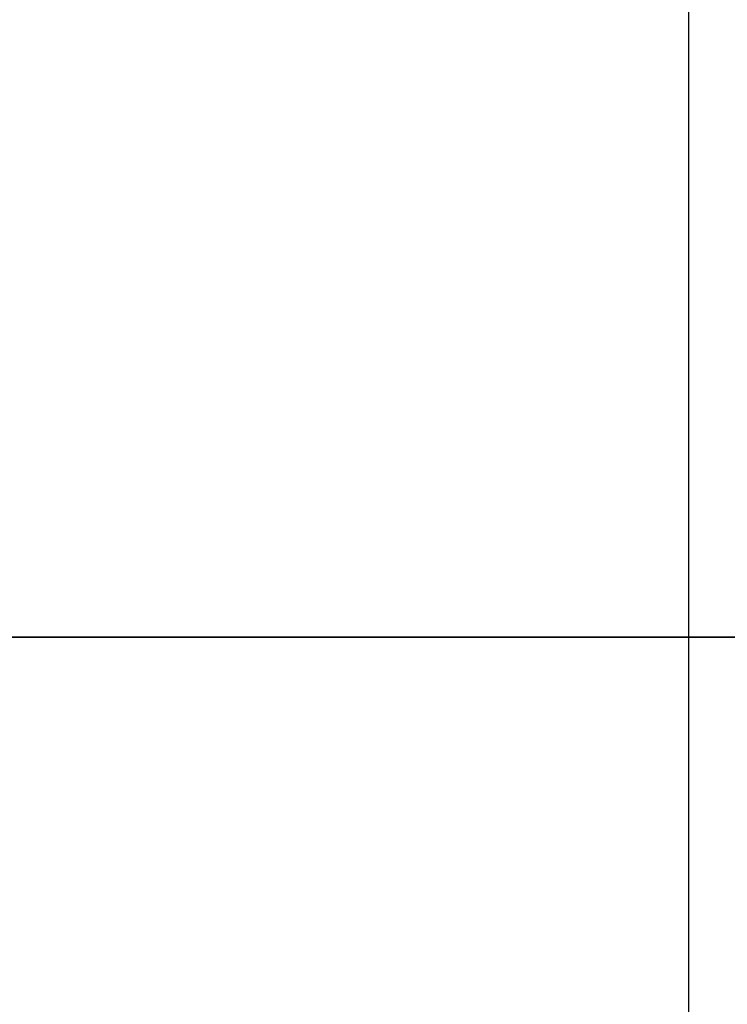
# Model space of a CAD drawing. Header units: millimetres. Extents: x -382 to 385, y -44 to 2191.
# Tile 31 of 256: x -225.45 to -219.9, y -2.88 to 4.84. Entities that reach past the tile are written whole.
import ezdxf

# ---------------------------------------------------------------- set-up
doc = ezdxf.new("R2010")
doc.units = ezdxf.units.MM
for name, color, linetype, true_color in [('ORTHO$6', 7, 'CONTINUOUS', 0xffffff), ('ORTHO$7', 7, 'CONTINUOUS', 0xffffff), ('ORTHO$8', 7, 'CONTINUOUS', 0xffffff)]:
    doc.layers.add(name, color=color, linetype=linetype, true_color=true_color)

msp = doc.modelspace()

# ---------------------------------------------------------------- linework, layer by layer
at = {"layer": 'ORTHO$6', "color": 7, "linetype": 'Continuous'}
for p, q in [((-183.5002, 0, 1509.9998), (-373.5002, 0, 1509.9998)), ((-183.5002, 0, 1525.9998), (-373.5002, 0, 1525.9998)), ((-359.0002, 0, 1330.5243), (360.9998, 0, 1330.5243)), ((360.9978, 0, 1330.0243), (-358.9982, 0, 1330.0243)), ((360.8998, 0, 1369.5243), (-358.9002, 0, 1369.5243)), ((-357.5002, 0, 228.0243), (359.4998, 0, 228.0243)), ((-354.5, 0), (356.5, 0)), ((-354, 0, 15.5), (356, 0, 15.5)), ((356, 0, 226.5), (-354, 0, 226.5)), ((-314.0002, 0, 1219.0243), (-211.0002, 0, 1219.0243)), ((-314.0002, 0, 1300.0243), (-211.0002, 0, 1300.0243)), ((-305.7841, 0, 1258.2243), (-219.2163, 0, 1258.2243)), ((-305.7841, 0, 1177.2243), (-219.2163, 0, 1177.2243)), ((-252.8002, 0, 1274.7243), (-217.2027, 0, 1274.7243)), ((-219.4284, 0, 1273.2243), (-252.8002, 0, 1273.2243)), ((-219.4284, 0, 1192.2243), (-252.8002, 0, 1192.2243)), ((-252.8002, 0, 1193.7243), (-217.2027, 0, 1193.7243)), ((-247.2176, 0, 1281.2243), (-216.0002, 0, 1281.2243)), ((-247.2176, 0, 1279.7243), (-217.2027, 0, 1279.7243)), ((-247.2176, 0, 1198.7243), (-217.2027, 0, 1198.7243)), ((-247.2176, 0, 1200.2243), (-216.0002, 0, 1200.2243)), ((-235.5357, 0, 1247.6888), (-225.0002, 0, 1258.2243)), ((-235.5357, 0, 1166.6888), (-225.0002, 0, 1177.2243)), ((-234.0502, 0, 1476.4498), (-177.1339, 0, 1476.4498)), ((-177.1339, 0, 1449.5498), (-234.0497, 0, 1449.5498)), ((-234.0485, 0, 1509.5244), (-183.4936, 0, 1509.5244)), ((-217.0002, 0, 1283.2243), (-227.0002, 0, 1283.2243)), ((-217.0002, 0, 1202.2243), (-227.0002, 0, 1202.2243)), ((-226.0875, 0, 1190.9647), (-225.1368, 0, 1183.8021)), ((-225.1772, 0, 1289.2243), (-225.6822, 0, 1289.2243)), ((-225.6822, 0, 1292.2243), (-225.1772, 0, 1292.2243)), ((-225.1772, 0, 1208.2243), (-225.6822, 0, 1208.2243)), ((-225.6822, 0, 1211.2243), (-225.1772, 0, 1211.2243)), ((-224.9905, 0, 1187.2245), (-225.5597, 0, 1187.0137)), ((-225.4502, 0, 1289.0449), (-225.4502, 0, 1289.2243)), ((-225.1556, 0, 1286.214), (-225.4502, 0, 1286.7243)), ((-225.4502, 0, 1287.7243), (-225.4502, 0, 1289.0449)), ((-225.4502, 0, 1268.4243), (-225.4502, 0, 1269.5243)), ((-225.4502, 0, 1187.4243), (-225.4502, 0, 1188.5243)), ((-225.4502, 0, 1286.7243), (-225.4502, 0, 1287.5449)), ((-225.4502, 0, 1206.7243), (-225.4502, 0, 1208.0449)), ((-225.4502, 0, 1208.0449), (-225.4502, 0, 1208.2243)), ((-225.1556, 0, 1205.214), (-225.4502, 0, 1205.7243)), ((-225.4502, 0, 1205.7243), (-225.4502, 0, 1206.5449)), ((-222.0002, 0, 1286.7243), (-225.4502, 0, 1286.7243)), ((-225.4502, 0, 1287.7243), (-225.4502, 0, 1287.5449)), ((-225.4502, 0, 1286.2243), (-225.4502, 0, 1286.0449)), ((-225.4502, 0, 1284.7243), (-225.4502, 0, 1284.5449)), ((-225.4502, 0, 1284.7243), (-224.9467, 0, 1284.7287)), ((-222.0002, 0, 1205.7243), (-225.4502, 0, 1205.7243)), ((-225.4502, 0, 1206.7243), (-225.4502, 0, 1206.5449)), ((-225.4502, 0, 1205.2243), (-225.4502, 0, 1205.0449)), ((-225.4502, 0, 1203.7243), (-225.4502, 0, 1203.5449)), ((-225.4502, 0, 1203.7243), (-224.9467, 0, 1203.7287)), ((-224.7502, 0, 1271.5243), (-225.443, 0, 1272.7244)), ((-225.443, 0, 1272.7244), (-224.9467, 0, 1272.7287)), ((-224.7502, 0, 1190.5243), (-225.443, 0, 1191.7244)), ((-225.443, 0, 1191.7244), (-224.9467, 0, 1191.7287)), ((-222.0002, 0, 1268.2243), (-225.2502, 0, 1268.2243)), ((-225.2502, 0, 1269.7243), (-225.2381, 0, 1269.7243)), ((-222.0002, 0, 1187.2243), (-225.2502, 0, 1187.2243)), ((-225.2502, 0, 1188.7243), (-225.2381, 0, 1188.7243)), ((-218.7502, 0, 1269.7243), (-225.2381, 0, 1269.7243)), ((-218.7502, 0, 1188.7243), (-225.2381, 0, 1188.7243)), ((-207.0002, 0, 1177.0243), (-225.2007, 0, 1177.0243)), ((-207.0002, 0, 1258.0243), (-225.2007, 0, 1258.0243)), ((-225.1772, 0, 1292.2243), (-224.1858, 0, 1292.2243)), ((-224.1858, 0, 1289.2243), (-225.1772, 0, 1289.2243)), ((-224.1858, 0, 1208.2243), (-225.1772, 0, 1208.2243)), ((-225.1772, 0, 1211.2243), (-224.1858, 0, 1211.2243)), ((-224.842, 0, 1181.5806), (-224.4749, 0, 1178.8149)), ((-224.7502, 0, 1269.7243), (-224.7502, 0, 1271.5243)), ((-224.7502, 0, 1271.5243), (-219.2502, 0, 1271.5243)), ((-224.7502, 0, 1188.7243), (-224.7502, 0, 1190.5243)), ((-224.7502, 0, 1190.5243), (-219.2502, 0, 1190.5243)), ((-223.2362, 0, 1289.2243), (-224.1858, 0, 1289.2243)), ((-224.1858, 0, 1292.2243), (-223.2362, 0, 1292.2243)), ((-223.2362, 0, 1208.2243), (-224.1858, 0, 1208.2243)), ((-224.1858, 0, 1211.2243), (-223.2362, 0, 1211.2243)), ((-223.8045, 0, 1177.149), (-223.8045, 0, 1177.2243)), ((-223.5392, 0, 1260.6497), (-223.6965, 0, 1260.4924)), ((-223.5392, 0, 1179.6497), (-223.6965, 0, 1179.4924)), ((-223.3546, 0, 1177.2243), (-223.3546, 0, 1177.0243)), ((-222.884, 0, 1182.0572), (-223.3226, 0, 1182.0572)), ((-222.3572, 0, 1289.2243), (-223.2362, 0, 1289.2243)), ((-223.2362, 0, 1292.2243), (-222.3572, 0, 1292.2243)), ((-222.3572, 0, 1208.2243), (-223.2362, 0, 1208.2243)), ((-223.2362, 0, 1211.2243), (-222.3572, 0, 1211.2243)), ((-223.147, 0, 1260.3452), (-223.2046, 0, 1260.5601)), ((-223.147, 0, 1179.3452), (-223.2046, 0, 1179.5601)), ((-222.8002, 0, 1265.7243), (-222.7445, 0, 1264.8998)), ((-222.8002, 0, 1184.7243), (-222.7445, 0, 1183.8998)), ((-222.6346, 0, 1260.4596), (-222.7622, 0, 1260.2773)), ((-222.6346, 0, 1179.4596), (-222.7622, 0, 1179.2773)), ((-221.6431, 0, 1289.2243), (-222.3572, 0, 1289.2243)), ((-222.3572, 0, 1292.2243), (-221.6431, 0, 1292.2243)), ((-221.6431, 0, 1208.2243), (-222.3572, 0, 1208.2243)), ((-222.3572, 0, 1211.2243), (-221.6431, 0, 1211.2243)), ((-222.1955, 0, 1260.2278), (-222.2896, 0, 1260.4294)), ((-222.1955, 0, 1179.2278), (-222.2896, 0, 1179.4294)), ((-222.0002, 0, 1268.2243), (-218.7502, 0, 1268.2243)), ((-222.0002, 0, 1286.7243), (-218.5502, 0, 1286.7243)), ((-222.0002, 0, 1187.2243), (-218.7502, 0, 1187.2243)), ((-222.0002, 0, 1205.7243), (-218.5502, 0, 1205.7243)), ((-221.7108, 0, 1260.4294), (-221.8048, 0, 1260.2278)), ((-221.7108, 0, 1179.4294), (-221.8048, 0, 1179.2278)), ((-221.6431, 0, 1292.2243), (-220.7642, 0, 1292.2243)), ((-220.7642, 0, 1289.2243), (-221.6431, 0, 1289.2243)), ((-220.7642, 0, 1208.2243), (-221.6431, 0, 1208.2243)), ((-221.6431, 0, 1211.2243), (-220.7642, 0, 1211.2243)), ((-221.2381, 0, 1260.2773), (-221.3657, 0, 1260.4596)), ((-221.2381, 0, 1179.2773), (-221.3657, 0, 1179.4596)), ((-221.2558, 0, 1264.8998), (-221.2002, 0, 1265.7243)), ((-221.2558, 0, 1183.8998), (-221.2002, 0, 1184.7243)), ((-220.7957, 0, 1260.5601), (-220.8533, 0, 1260.3452)), ((-220.7957, 0, 1179.5601), (-220.8533, 0, 1179.3452)), ((-220.7642, 0, 1292.2243), (-219.8146, 0, 1292.2243)), ((-219.8146, 0, 1289.2243), (-220.7642, 0, 1289.2243)), ((-219.8146, 0, 1208.2243), (-220.7642, 0, 1208.2243)), ((-220.7642, 0, 1211.2243), (-219.8146, 0, 1211.2243)), ((-220.3038, 0, 1260.4924), (-220.4611, 0, 1260.6497)), ((-220.3038, 0, 1179.4924), (-220.4611, 0, 1179.6497))]:
    msp.add_line(p, q, dxfattribs=at)
at = {"layer": 'ORTHO$6', "color": 252, "linetype": 'Continuous'}
for p, q in [((360.9998, 0, 1333.0243), (-359.0002, 0, 1333.0243)), ((-358.9002, 0, 1367.0243), (360.8998, 0, 1367.0243)), ((359.4998, 0, 230.5243), (-357.5002, 0, 230.5243)), ((-357.5002, 0, 1327.5243), (359.4998, 0, 1327.5243)), ((356.5, 0, 4), (-354.5, 0, 4)), ((356, 0, 18), (-354, 0, 18)), ((-354, 0, 224), (356, 0, 224)), ((350.9998, 0, 226.5243), (-349.0002, 0, 226.5243)), ((-225.1722, 0, 1289.7243), (-226.1822, 0, 1289.7243)), ((-226.1822, 0, 1291.7243), (-225.1722, 0, 1291.7243)), ((-226.1822, 0, 1210.7243), (-225.1722, 0, 1210.7243)), ((-225.1722, 0, 1208.7243), (-226.1822, 0, 1208.7243)), ((-223.607, 0, 1163.0243), (-225.557, 0, 1163.0243)), ((-225.4502, 0, 1269.5243), (-225.4373, 0, 1269.5243)), ((-222.0002, 0, 1268.4243), (-225.4502, 0, 1268.4243)), ((-222.0002, 0, 1187.4243), (-225.4502, 0, 1187.4243)), ((-225.4502, 0, 1188.5243), (-225.4373, 0, 1188.5243)), ((-218.5502, 0, 1269.5243), (-225.4373, 0, 1269.5243)), ((-218.5502, 0, 1188.5243), (-225.4373, 0, 1188.5243)), ((-225.1722, 0, 1291.7243), (-224.4286, 0, 1291.7243)), ((-224.4286, 0, 1289.7243), (-225.1722, 0, 1289.7243)), ((-225.1722, 0, 1291.7243), (-225.1722, 0, 1289.7243)), ((-225.1722, 0, 1210.7243), (-224.4286, 0, 1210.7243)), ((-224.4286, 0, 1208.7243), (-225.1722, 0, 1208.7243)), ((-225.1722, 0, 1210.7243), (-225.1722, 0, 1208.7243)), ((-223.3735, 0, 1289.7243), (-224.4286, 0, 1289.7243)), ((-224.4286, 0, 1291.7243), (-223.3735, 0, 1291.7243)), ((-224.4286, 0, 1291.7243), (-224.4286, 0, 1289.7243)), ((-223.3735, 0, 1208.7243), (-224.4286, 0, 1208.7243)), ((-224.4286, 0, 1210.7243), (-223.3735, 0, 1210.7243)), ((-224.4286, 0, 1210.7243), (-224.4286, 0, 1208.7243)), ((-223.5075, 0, 1177.1749), (-223.5075, 0, 1177.0243)), ((-222.7143, 0, 1289.7243), (-223.3735, 0, 1289.7243)), ((-223.3735, 0, 1291.7243), (-222.7143, 0, 1291.7243)), ((-223.3735, 0, 1289.7243), (-223.3735, 0, 1291.7243)), ((-222.7143, 0, 1208.7243), (-223.3735, 0, 1208.7243)), ((-223.3735, 0, 1210.7243), (-222.7143, 0, 1210.7243)), ((-223.3735, 0, 1208.7243), (-223.3735, 0, 1210.7243)), ((-221.286, 0, 1289.7243), (-222.7143, 0, 1289.7243)), ((-222.7143, 0, 1291.7243), (-221.286, 0, 1291.7243)), ((-222.7143, 0, 1289.7243), (-222.7143, 0, 1291.7243)), ((-221.286, 0, 1208.7243), (-222.7143, 0, 1208.7243)), ((-222.7143, 0, 1210.7243), (-221.286, 0, 1210.7243)), ((-222.7143, 0, 1208.7243), (-222.7143, 0, 1210.7243)), ((-222.0002, 0, 1268.4243), (-218.5502, 0, 1268.4243)), ((-222.0002, 0, 1268.2243), (-222.0002, 0, 1268.4243)), ((-222.0002, 0, 1287.1699), (-222.0002, 0, 1286.7243)), ((-222.0002, 0, 1269.1699), (-222.0002, 0, 1268.4243)), ((-222.0002, 0, 1187.4243), (-218.5502, 0, 1187.4243)), ((-222.0002, 0, 1187.2243), (-222.0002, 0, 1187.4243)), ((-222.0002, 0, 1206.1699), (-222.0002, 0, 1205.7243)), ((-222.0002, 0, 1188.1699), (-222.0002, 0, 1187.4243)), ((-222.0002, 0, 1207.6699), (-222.0002, 0, 1206.3493)), ((-222.0002, 0, 1288.6699), (-222.0002, 0, 1287.3493)), ((-221.286, 0, 1291.7243), (-220.6268, 0, 1291.7243)), ((-220.6268, 0, 1289.7243), (-221.286, 0, 1289.7243)), ((-221.286, 0, 1291.7243), (-221.286, 0, 1289.7243)), ((-221.286, 0, 1210.7243), (-220.6268, 0, 1210.7243)), ((-220.6268, 0, 1208.7243), (-221.286, 0, 1208.7243)), ((-221.286, 0, 1210.7243), (-221.286, 0, 1208.7243)), ((-220.6268, 0, 1291.7243), (-220.6268, 0, 1289.7243)), ((-220.6268, 0, 1291.7243), (-219.5717, 0, 1291.7243)), ((-219.5717, 0, 1289.7243), (-220.6268, 0, 1289.7243)), ((-220.6268, 0, 1210.7243), (-219.5717, 0, 1210.7243)), ((-219.5717, 0, 1208.7243), (-220.6268, 0, 1208.7243)), ((-220.6268, 0, 1210.7243), (-220.6268, 0, 1208.7243))]:
    msp.add_line(p, q, dxfattribs=at)
at = {"layer": 'ORTHO$6', "color": 7, "linetype": 'Continuous', "extrusion": (0, -1, 0)}
for centre, radius, start, end in [((-227.607, 1163.0243), 5.6, 180, 0), ((-227.607, 1163.0243), 4, 180, 0), ((-227.5002, 1268.2243), 4, 46.56803, 85.21981), ((-227.5002, 1187.2243), 4, 46.56803, 85.21981), ((-222.0002, 1265.7243), 5.5, 212.57897, 360), ((-222.0002, 1184.7243), 5.5, 212.57897, 360), ((-225.5357, 1259.9743), 0.25, 270, 58.41366), ((-225.5357, 1178.9743), 0.25, 270, 58.41366), ((-223.3978, 1260.5083), 0.2, 15, 135), ((-223.3978, 1179.5083), 0.2, 15, 135), ((-230.1252, 1265.7243), 7.625, 353.76143, 19.13927), ((-230.1252, 1184.7243), 7.625, 353.76143, 19.13927), ((-222.6447, 1264.9066), 0.1, 183.86249, 353.76143), ((-222.6447, 1183.9066), 0.1, 183.86249, 353.76143), ((-222.4708, 1260.3448), 0.2, 25, 145), ((-222.4708, 1179.3448), 0.2, 25, 145), ((-221.5295, 1260.3448), 0.2, 35, 155), ((-221.5295, 1179.3448), 0.2, 35, 155), ((-213.8752, 1265.7243), 7.625, 160.86073, 186.23857), ((-213.8752, 1184.7243), 7.625, 160.86073, 186.23857), ((-221.3556, 1264.9066), 0.1, 186.23857, 356.13751), ((-221.3556, 1183.9066), 0.1, 186.23857, 356.13751), ((-220.6026, 1260.5083), 0.2, 45, 165), ((-220.6026, 1179.5083), 0.2, 45, 165)]:
    msp.add_arc(centre, radius, start, end, dxfattribs=at)
at = {"layer": 'ORTHO$6', "color": 7, "linetype": 'Continuous', "extrusion": (0, 1, 0)}
for centre, radius, start, end in [((227.607, 1163.0243), 5.6, 0, 180), ((227.607, 1163.0243), 4, 0, 180), ((226.4591, 1269.2158), 2.2623, 72.11785, 136.39718), ((226.4591, 1188.2158), 2.2623, 72.11785, 136.39718), ((222.0002, 1265.7243), 6.5, 301.58634, 320.9772), ((222.0002, 1184.7243), 6.5, 301.58634, 320.9772), ((225.2502, 1188.5243), 0.2, 0, 90.00067), ((225.2502, 1187.4243), 0.2, 269.99951, 0), ((225.2502, 1269.5243), 0.2, 0, 90.00067), ((225.2502, 1268.4243), 0.2, 269.99951, 0), ((230.1252, 1265.7243), 7.325, 160.04353, 180), ((230.1252, 1184.7243), 7.325, 160.04353, 180), ((220.1222, 1210.5969), 2.75, 13.18922, 90), ((213.8752, 1265.7243), 7.325, 0, 19.95647), ((213.8752, 1184.7243), 7.325, 0, 19.95647), ((220.1222, 1210.5969), 2.75, 90, 166.81218)]:
    msp.add_arc(centre, radius, start, end, dxfattribs=at)
for centre, major_axis, start_param, end_param in [((-222.884, 0, 1193.1572), (0, 0, 9.9), 3.164756, 3.650384), ((-223.3226, 0, 1193.1572), (0, 0, 9.9), 2.604501, 3.596291), ((-223.3226, 0, 1193.1572), (0, 0, 11.1), 2.755615, 3.510931), ((-227.0738, 0, 1188.0243), (0, 0, -11.4), 5.957299, 5.978612), ((-226.6353, 0, 1188.0243), (0, 0, -11.4), 5.957299, 5.978612), ((-227.0738, 0, 1188.0243), (0, 0, 9.6), 2.137089, 2.699887), ((-222.884, 0, 1193.1572), (0, 0, 11.1), 2.81399, 3.141604)]:
    msp.add_ellipse(centre, major_axis=major_axis, ratio=0.956305, start_param=start_param, end_param=end_param, dxfattribs=at)
at = {"layer": 'ORTHO$6', "color": 252, "linetype": 'Continuous', "extrusion": (0, 1, 0)}
for centre, major_axis, ratio, start_param, end_param in [((-225.2381, 0, 1269.5243), (0, 0, 0.2), 0.996271, 4.712389, 6.283209), ((-225.2381, 0, 1188.5243), (0, 0, 0.2), 0.996271, 4.712389, 6.283209), ((-225.1772, 0, 1289.7243), (0, 0, 0.5), 0.01, 1.570796, 3.141596), ((-225.1772, 0, 1291.7243), (0, 0, -0.5), 0.010001, 3.141593, 4.712389), ((-225.1772, 0, 1208.7243), (0, 0, 0.5), 0.01, 1.570796, 3.141596), ((-225.1772, 0, 1210.7243), (0, 0, -0.5), 0.010001, 3.141593, 4.712389), ((-224.1858, 0, 1291.7243), (0, 0, -0.5), 0.485689, 1.570796, 3.141596), ((-224.1858, 0, 1289.7243), (0, 0, 0.5), 0.485689, 3.141581, 4.712389), ((-224.1858, 0, 1210.7243), (0, 0, -0.5), 0.485689, 1.570796, 3.141596), ((-224.1858, 0, 1208.7243), (0, 0, 0.5), 0.485689, 3.141581, 4.712389), ((-223.2362, 0, 1289.7243), (0, 0, 0.5), 0.27467, 3.141589, 4.712389), ((-223.2362, 0, 1291.7243), (0, 0, -0.5), 0.27467, 1.570796, 3.141604), ((-223.2362, 0, 1208.7243), (0, 0, 0.5), 0.27467, 3.141589, 4.712389), ((-223.2362, 0, 1210.7243), (0, 0, -0.5), 0.27467, 1.570796, 3.141604), ((-222.3572, 0, 1289.7243), (0, 0, 0.5), 0.714143, 3.141593, 4.712389), ((-222.3572, 0, 1291.7243), (0, 0, -0.5), 0.714143, 1.570796, 3.141596), ((-222.3572, 0, 1208.7243), (0, 0, 0.5), 0.714143, 3.141593, 4.712389), ((-222.3572, 0, 1210.7243), (0, 0, -0.5), 0.714143, 1.570796, 3.141596), ((-221.6431, 0, 1289.7243), (0, 0, 0.5), 0.714143, 1.570796, 3.141596), ((-221.6431, 0, 1291.7243), (0, 0, -0.5), 0.714143, 3.141593, 4.712389), ((-221.6431, 0, 1208.7243), (0, 0, 0.5), 0.714143, 1.570796, 3.141596), ((-221.6431, 0, 1210.7243), (0, 0, -0.5), 0.714143, 3.141593, 4.712389), ((-220.7642, 0, 1291.7243), (0, 0, -0.5), 0.27467, 3.141589, 4.712389), ((-220.7642, 0, 1289.7243), (0, 0, 0.5), 0.27467, 1.570796, 3.141608), ((-220.7642, 0, 1210.7243), (0, 0, -0.5), 0.27467, 3.141589, 4.712389), ((-220.7642, 0, 1208.7243), (0, 0, 0.5), 0.27467, 1.570796, 3.141608), ((-220.1222, 0, 1210.5969), (0, 0, -2.75), 0.956305, 3.141554, 4.203115)]:
    msp.add_ellipse(centre, major_axis=major_axis, ratio=ratio, start_param=start_param, end_param=end_param, dxfattribs=at)
at = {"layer": 'ORTHO$6', "color": 252, "linetype": 'Continuous'}
for points, knots in [([(-222.0002, 0, 1287.3493), (-222.9034, 0, 1287.4118), (-223.801, 0, 1287.4743), (-225.0784, 0, 1287.5993), (-225.4502, 0, 1287.6618), (-225.4502, 0, 1287.7243)], [0, 0, 0, 0, 0.5, 0.5, 1, 1, 1, 1]), ([(-225.4502, 0, 1287.5449), (-225.4502, 0, 1287.4824), (-225.0784, 0, 1287.4199), (-223.801, 0, 1287.2949), (-222.9034, 0, 1287.2324), (-222.0002, 0, 1287.1699)], [0, 0, 0, 0, 0.5, 0.5, 1, 1, 1, 1]), ([(-225.4502, 0, 1206.5449), (-225.4502, 0, 1206.4824), (-225.0784, 0, 1206.4199), (-223.801, 0, 1206.2949), (-222.9034, 0, 1206.2324), (-222.0002, 0, 1206.1699)], [0, 0, 0, 0, 0.5, 0.5, 1, 1, 1, 1]), ([(-222.0002, 0, 1206.3493), (-222.9034, 0, 1206.4118), (-223.801, 0, 1206.4743), (-225.0784, 0, 1206.5993), (-225.4502, 0, 1206.6618), (-225.4502, 0, 1206.7243)], [0, 0, 0, 0, 0.5, 0.5, 1, 1, 1, 1]), ([(-225.4371, 0, 1289.044), (-225.4393, 0, 1289.0117), (-225.3506, 0, 1288.9794), (-224.6327, 0, 1288.8547), (-223.3354, 0, 1288.7623), (-222.0002, 0, 1288.6699)], [0, 0, 0, 0, 0.25902, 0.25902, 1, 1, 1, 1]), ([(-225.4371, 0, 1208.044), (-225.4393, 0, 1208.0117), (-225.3506, 0, 1207.9794), (-224.6327, 0, 1207.8547), (-223.3354, 0, 1207.7623), (-222.0002, 0, 1207.6699)], [0, 0, 0, 0, 0.25902, 0.25902, 1, 1, 1, 1]), ([(-225.4373, 0, 1269.5243), (-225.3637, 0, 1269.4652), (-224.9611, 0, 1269.4062), (-223.703, 0, 1269.288), (-222.8537, 0, 1269.229), (-222.0002, 0, 1269.1699)], [0, 0, 0, 0, 0.5, 0.5, 1, 1, 1, 1]), ([(-225.4373, 0, 1188.5243), (-225.3637, 0, 1188.4652), (-224.9611, 0, 1188.4062), (-223.703, 0, 1188.288), (-222.8537, 0, 1188.229), (-222.0002, 0, 1188.1699)], [0, 0, 0, 0, 0.5, 0.5, 1, 1, 1, 1]), ([(-223.9925, 0, 1283.2643), (-224.139, 0, 1283.2819), (-224.5112, 0, 1283.3319), (-224.8629, 0, 1283.4144), (-224.8196, 0, 1283.4906), (-224.6555, 0, 1283.5344), (-224.6048, 0, 1283.5456)], [0, 0, 0, 0, 0.187005, 0.533673, 0.880341, 1, 1, 1, 1]), ([(-223.9925, 0, 1202.2643), (-224.139, 0, 1202.2819), (-224.5112, 0, 1202.3319), (-224.8629, 0, 1202.4144), (-224.8196, 0, 1202.4906), (-224.6555, 0, 1202.5344), (-224.6048, 0, 1202.5456)], [0, 0, 0, 0, 0.187005, 0.533673, 0.880341, 1, 1, 1, 1]), ([(-219.3954, 0, 1284.2956), (-219.5366, 0, 1284.3269), (-219.963, 0, 1284.3906), (-220.9332, 0, 1284.4869), (-222.0912, 0, 1284.5844), (-223.2343, 0, 1284.6819), (-224.1743, 0, 1284.7794), (-224.7119, 0, 1284.8694), (-224.8189, 0, 1284.9269), (-224.819, 0, 1284.9519)], [0, 0, 0, 0, 0.142984, 0.291534, 0.440084, 0.588635, 0.737185, 0.885735, 1, 1, 1, 1]), ([(-219.3954, 0, 1203.2956), (-219.5366, 0, 1203.3269), (-219.963, 0, 1203.3906), (-220.9332, 0, 1203.4869), (-222.0912, 0, 1203.5844), (-223.2343, 0, 1203.6819), (-224.1743, 0, 1203.7794), (-224.7119, 0, 1203.8694), (-224.8189, 0, 1203.9269), (-224.819, 0, 1203.9519)], [0, 0, 0, 0, 0.142984, 0.291534, 0.440084, 0.588635, 0.737185, 0.885735, 1, 1, 1, 1])]:
    msp.add_open_spline(points, degree=3, knots=knots, dxfattribs=at)
at = {"layer": 'ORTHO$6', "color": 7, "linetype": 'Continuous'}
for points, knots in [([(-225.4502, 0, 1284.7243), (-225.4502, 0, 1284.6992), (-225.3915, 0, 1284.6737), (-225.1652, 0, 1284.6235), (-224.9949, 0, 1284.5981), (-224.5507, 0, 1284.5462), (-224.2643, 0, 1284.519), (-223.6248, 0, 1284.4654), (-223.2629, 0, 1284.4383), (-222.5149, 0, 1284.3847), (-222.1185, 0, 1284.3575), (-221.3467, 0, 1284.304), (-220.9607, 0, 1284.2768), (-220.2525, 0, 1284.2232), (-219.9206, 0, 1284.1961), (-219.3563, 0, 1284.1425), (-219.1161, 0, 1284.1153), (-218.7596, 0, 1284.0618), (-218.6383, 0, 1284.0346), (-218.5616, 0, 1283.9967), (-218.5502, 0, 1283.9855), (-218.5502, 0, 1283.9743)], [0, 0, 0, 0, 0.100829, 0.100829, 0.201658, 0.201658, 0.309368, 0.309368, 0.417077, 0.417077, 0.524787, 0.524787, 0.632497, 0.632497, 0.740206, 0.740206, 0.847916, 0.847916, 0.955626, 0.955626, 1, 1, 1, 1]), ([(-218.5502, 0, 1285.295), (-218.5502, 0, 1285.322), (-218.6172, 0, 1285.3492), (-218.874, 0, 1285.4022), (-219.0674, 0, 1285.4302), (-219.552, 0, 1285.4831), (-219.8498, 0, 1285.5109), (-220.5072, 0, 1285.5642), (-220.8758, 0, 1285.5913), (-221.6316, 0, 1285.6452), (-222.0292, 0, 1285.6716), (-222.7978, 0, 1285.726), (-223.1794, 0, 1285.7524), (-223.8736, 0, 1285.8063), (-224.1959, 0, 1285.8337), (-224.7372, 0, 1285.8866), (-224.9637, 0, 1285.9146), (-225.2907, 0, 1285.9675), (-225.3958, 0, 1285.9953), (-225.4446, 0, 1286.0298), (-225.4502, 0, 1286.0375), (-225.4502, 0, 1286.0451)], [0, 0, 0, 0, 0.10768, 0.10768, 0.215355, 0.215355, 0.323026, 0.323026, 0.430699, 0.430699, 0.538374, 0.538374, 0.64605, 0.64605, 0.753726, 0.753726, 0.8614, 0.8614, 0.969072, 0.969072, 1, 1, 1, 1]), ([(-218.5502, 0, 1283.7952), (-218.5502, 0, 1283.8217), (-218.6171, 0, 1283.8494), (-218.8739, 0, 1283.9028), (-219.0673, 0, 1283.9297), (-219.5518, 0, 1283.9838), (-219.8497, 0, 1284.0101), (-220.5071, 0, 1284.0644), (-220.8758, 0, 1284.091), (-221.6315, 0, 1284.1447), (-222.0291, 0, 1284.1723), (-222.7977, 0, 1284.2251), (-223.1792, 0, 1284.2532), (-223.8735, 0, 1284.3062), (-224.1957, 0, 1284.3337), (-224.7371, 0, 1284.3873), (-224.9636, 0, 1284.414), (-225.2906, 0, 1284.4682), (-225.3957, 0, 1284.4945), (-225.4446, 0, 1284.5295), (-225.4502, 0, 1284.5375), (-225.4502, 0, 1284.5453)], [0, 0, 0, 0, 0.107666, 0.107666, 0.215339, 0.215339, 0.323015, 0.323015, 0.430691, 0.430691, 0.538366, 0.538366, 0.64604, 0.64604, 0.753711, 0.753711, 0.861385, 0.861385, 0.969061, 0.969061, 1, 1, 1, 1]), ([(-225.4502, 0, 1286.2243), (-225.4502, 0, 1286.1986), (-225.3887, 0, 1286.1726), (-225.1523, 0, 1286.1212), (-224.9744, 0, 1286.0952), (-224.5166, 0, 1286.0427), (-224.2263, 0, 1286.0156), (-223.5806, 0, 1285.962), (-223.2164, 0, 1285.9348), (-222.4656, 0, 1285.8813), (-222.0687, 0, 1285.8541), (-221.2978, 0, 1285.8005), (-220.9132, 0, 1285.7734), (-220.2096, 0, 1285.7198), (-219.8809, 0, 1285.6926), (-219.3243, 0, 1285.6391), (-219.0887, 0, 1285.6119), (-218.742, 0, 1285.5583), (-218.6262, 0, 1285.5312), (-218.5593, 0, 1285.4944), (-218.5502, 0, 1285.4843), (-218.5502, 0, 1285.4743)], [0, 0, 0, 0, 0.103142, 0.103142, 0.206284, 0.206284, 0.313983, 0.313983, 0.421682, 0.421682, 0.529381, 0.529381, 0.63708, 0.63708, 0.744779, 0.744779, 0.852478, 0.852478, 0.960178, 0.960178, 1, 1, 1, 1]), ([(-225.244, 0, 1286.3072), (-225.3431, 0, 1286.287), (-225.408, 0, 1286.2667), (-225.4452, 0, 1286.2392), (-225.4502, 0, 1286.2317), (-225.4502, 0, 1286.2243)], [0, 0, 0, 0, 0.732637, 0.732637, 1, 1, 1, 1]), ([(-225.4502, 0, 1203.7243), (-225.4502, 0, 1203.6992), (-225.3915, 0, 1203.6737), (-225.1652, 0, 1203.6235), (-224.9949, 0, 1203.5981), (-224.5507, 0, 1203.5462), (-224.2643, 0, 1203.519), (-223.6248, 0, 1203.4654), (-223.2629, 0, 1203.4383), (-222.5149, 0, 1203.3847), (-222.1185, 0, 1203.3575), (-221.3467, 0, 1203.304), (-220.9607, 0, 1203.2768), (-220.2525, 0, 1203.2232), (-219.9206, 0, 1203.1961), (-219.3563, 0, 1203.1425), (-219.1161, 0, 1203.1153), (-218.7596, 0, 1203.0618), (-218.6383, 0, 1203.0346), (-218.5616, 0, 1202.9967), (-218.5502, 0, 1202.9855), (-218.5502, 0, 1202.9743)], [0, 0, 0, 0, 0.100829, 0.100829, 0.201658, 0.201658, 0.309368, 0.309368, 0.417077, 0.417077, 0.524787, 0.524787, 0.632497, 0.632497, 0.740206, 0.740206, 0.847916, 0.847916, 0.955626, 0.955626, 1, 1, 1, 1]), ([(-218.5502, 0, 1202.7952), (-218.5502, 0, 1202.8217), (-218.6171, 0, 1202.8494), (-218.8739, 0, 1202.9028), (-219.0673, 0, 1202.9297), (-219.5518, 0, 1202.9838), (-219.8497, 0, 1203.0101), (-220.5071, 0, 1203.0644), (-220.8758, 0, 1203.091), (-221.6315, 0, 1203.1447), (-222.0291, 0, 1203.1723), (-222.7977, 0, 1203.2251), (-223.1792, 0, 1203.2532), (-223.8735, 0, 1203.3062), (-224.1957, 0, 1203.3337), (-224.7371, 0, 1203.3873), (-224.9636, 0, 1203.414), (-225.2906, 0, 1203.4682), (-225.3957, 0, 1203.4945), (-225.4446, 0, 1203.5295), (-225.4502, 0, 1203.5375), (-225.4502, 0, 1203.5453)], [0, 0, 0, 0, 0.107666, 0.107666, 0.215339, 0.215339, 0.323015, 0.323015, 0.430691, 0.430691, 0.538366, 0.538366, 0.64604, 0.64604, 0.753711, 0.753711, 0.861385, 0.861385, 0.969061, 0.969061, 1, 1, 1, 1]), ([(-218.5502, 0, 1204.295), (-218.5502, 0, 1204.322), (-218.6172, 0, 1204.3492), (-218.874, 0, 1204.4022), (-219.0674, 0, 1204.4302), (-219.552, 0, 1204.4831), (-219.8498, 0, 1204.5109), (-220.5072, 0, 1204.5642), (-220.8758, 0, 1204.5913), (-221.6316, 0, 1204.6452), (-222.0292, 0, 1204.6716), (-222.7978, 0, 1204.726), (-223.1794, 0, 1204.7524), (-223.8736, 0, 1204.8063), (-224.1959, 0, 1204.8337), (-224.7372, 0, 1204.8866), (-224.9637, 0, 1204.9146), (-225.2907, 0, 1204.9675), (-225.3958, 0, 1204.9953), (-225.4446, 0, 1205.0298), (-225.4502, 0, 1205.0375), (-225.4502, 0, 1205.0451)], [0, 0, 0, 0, 0.10768, 0.10768, 0.215355, 0.215355, 0.323026, 0.323026, 0.430699, 0.430699, 0.538374, 0.538374, 0.64605, 0.64605, 0.753726, 0.753726, 0.8614, 0.8614, 0.969072, 0.969072, 1, 1, 1, 1]), ([(-225.244, 0, 1205.3072), (-225.3431, 0, 1205.287), (-225.408, 0, 1205.2667), (-225.4452, 0, 1205.2392), (-225.4502, 0, 1205.2317), (-225.4502, 0, 1205.2243)], [0, 0, 0, 0, 0.732637, 0.732637, 1, 1, 1, 1]), ([(-225.4502, 0, 1205.2243), (-225.4502, 0, 1205.1986), (-225.3887, 0, 1205.1726), (-225.1523, 0, 1205.1212), (-224.9744, 0, 1205.0952), (-224.5166, 0, 1205.0427), (-224.2263, 0, 1205.0156), (-223.5806, 0, 1204.962), (-223.2164, 0, 1204.9348), (-222.4656, 0, 1204.8813), (-222.0687, 0, 1204.8541), (-221.2978, 0, 1204.8005), (-220.9132, 0, 1204.7734), (-220.2096, 0, 1204.7198), (-219.8809, 0, 1204.6926), (-219.3243, 0, 1204.6391), (-219.0887, 0, 1204.6119), (-218.742, 0, 1204.5583), (-218.6262, 0, 1204.5312), (-218.5593, 0, 1204.4944), (-218.5502, 0, 1204.4843), (-218.5502, 0, 1204.4743)], [0, 0, 0, 0, 0.103142, 0.103142, 0.206284, 0.206284, 0.313983, 0.313983, 0.421682, 0.421682, 0.529381, 0.529381, 0.63708, 0.63708, 0.744779, 0.744779, 0.852478, 0.852478, 0.960178, 0.960178, 1, 1, 1, 1]), ([(-225.4455, 0, 1272.7367), (-225.4348, 0, 1272.7509), (-225.377, 0, 1272.7792), (-225.1836, 0, 1272.8217), (-224.8895, 0, 1272.8642), (-224.5844, 0, 1272.8979), (-224.3828, 0, 1272.9174), (-224.3261, 0, 1272.9227)], [0, 0, 0, 0, 0.228571, 0.457143, 0.685714, 0.914286, 1, 1, 1, 1]), ([(-225.4455, 0, 1191.7367), (-225.4348, 0, 1191.7509), (-225.377, 0, 1191.7792), (-225.1836, 0, 1191.8217), (-224.8895, 0, 1191.8642), (-224.5844, 0, 1191.8979), (-224.3828, 0, 1191.9174), (-224.3261, 0, 1191.9227)], [0, 0, 0, 0, 0.228571, 0.457143, 0.685714, 0.914286, 1, 1, 1, 1]), ([(-218.9882, 0, 1271.9781), (-218.9727, 0, 1272.0048), (-219.016, 0, 1272.0317), (-219.211, 0, 1272.0843), (-219.3652, 0, 1272.1108), (-219.7649, 0, 1272.1631), (-220.0173, 0, 1272.1897), (-220.5861, 0, 1272.2421), (-220.911, 0, 1272.2687), (-221.5895, 0, 1272.3212), (-221.9526, 0, 1272.3478), (-222.6678, 0, 1272.4002), (-223.0295, 0, 1272.4268), (-223.7024, 0, 1272.4793), (-224.0221, 0, 1272.5059), (-224.5761, 0, 1272.5583), (-224.8167, 0, 1272.5849), (-225.1864, 0, 1272.6374), (-225.3189, 0, 1272.664), (-225.418, 0, 1272.7015), (-225.4365, 0, 1272.713), (-225.443, 0, 1272.7244)], [0, 0, 0, 0, 0.10076, 0.10076, 0.201448, 0.201448, 0.304036, 0.304036, 0.408147, 0.408147, 0.513785, 0.513785, 0.620933, 0.620933, 0.729601, 0.729601, 0.839801, 0.839801, 0.951521, 0.951521, 1, 1, 1, 1]), ([(-218.9882, 0, 1190.9781), (-218.9727, 0, 1191.0048), (-219.016, 0, 1191.0317), (-219.211, 0, 1191.0843), (-219.3652, 0, 1191.1108), (-219.7649, 0, 1191.1631), (-220.0173, 0, 1191.1897), (-220.5861, 0, 1191.2421), (-220.911, 0, 1191.2687), (-221.5895, 0, 1191.3212), (-221.9526, 0, 1191.3478), (-222.6678, 0, 1191.4002), (-223.0295, 0, 1191.4268), (-223.7024, 0, 1191.4793), (-224.0221, 0, 1191.5059), (-224.5761, 0, 1191.5583), (-224.8167, 0, 1191.5849), (-225.1864, 0, 1191.6374), (-225.3189, 0, 1191.664), (-225.418, 0, 1191.7015), (-225.4365, 0, 1191.713), (-225.443, 0, 1191.7244)], [0, 0, 0, 0, 0.10076, 0.10076, 0.201448, 0.201448, 0.304036, 0.304036, 0.408147, 0.408147, 0.513785, 0.513785, 0.620933, 0.620933, 0.729601, 0.729601, 0.839801, 0.839801, 0.951521, 0.951521, 1, 1, 1, 1]), ([(-225.1629, 0, 1286.227), (-225.1503, 0, 1286.2052), (-225.0977, 0, 1286.1832), (-224.8962, 0, 1286.1345), (-224.725, 0, 1286.1071), (-224.2933, 0, 1286.053), (-224.0281, 0, 1286.0256), (-223.4444, 0, 1285.9715), (-223.1186, 0, 1285.9441), (-222.5223, 0, 1285.8955), (-222.2499, 0, 1285.8738), (-221.9819, 0, 1285.8522)], [0, 0, 0, 0, 0.180356, 0.180356, 0.401262, 0.401262, 0.61883, 0.61883, 0.833101, 0.833101, 1, 1, 1, 1]), ([(-225.1629, 0, 1205.227), (-225.1503, 0, 1205.2052), (-225.0977, 0, 1205.1832), (-224.8962, 0, 1205.1345), (-224.725, 0, 1205.1071), (-224.2933, 0, 1205.053), (-224.0281, 0, 1205.0256), (-223.4444, 0, 1204.9715), (-223.1186, 0, 1204.9441), (-222.5223, 0, 1204.8955), (-222.2499, 0, 1204.8738), (-221.9819, 0, 1204.8522)], [0, 0, 0, 0, 0.180356, 0.180356, 0.401262, 0.401262, 0.61883, 0.61883, 0.833101, 0.833101, 1, 1, 1, 1]), ([(-219.9159, 0, 1282.6661), (-219.9741, 0, 1282.6728), (-220.1638, 0, 1282.6936), (-220.5191, 0, 1282.7287), (-220.9974, 0, 1282.7712), (-221.5075, 0, 1282.8138), (-222.0332, 0, 1282.8563), (-222.5578, 0, 1282.8989), (-223.0648, 0, 1282.9415), (-223.538, 0, 1282.984), (-223.9625, 0, 1283.0266), (-224.3249, 0, 1283.0691), (-224.6135, 0, 1283.1117), (-224.8194, 0, 1283.1542), (-224.9359, 0, 1283.1968), (-224.9594, 0, 1283.2393), (-224.8891, 0, 1283.2819), (-224.7273, 0, 1283.3244), (-224.479, 0, 1283.367), (-224.2444, 0, 1283.3975), (-224.1035, 0, 1283.4139), (-224.0845, 0, 1283.4161)], [0, 0, 0, 0, 0.026721, 0.083458, 0.140196, 0.196934, 0.253671, 0.310409, 0.367146, 0.423884, 0.480622, 0.537359, 0.594097, 0.650834, 0.707572, 0.764309, 0.821047, 0.877785, 0.934522, 0.99126, 1, 1, 1, 1]), ([(-219.9159, 0, 1201.6661), (-219.9741, 0, 1201.6728), (-220.1638, 0, 1201.6936), (-220.5191, 0, 1201.7287), (-220.9974, 0, 1201.7712), (-221.5075, 0, 1201.8138), (-222.0332, 0, 1201.8563), (-222.5578, 0, 1201.8989), (-223.0648, 0, 1201.9415), (-223.538, 0, 1201.984), (-223.9625, 0, 1202.0266), (-224.3249, 0, 1202.0691), (-224.6135, 0, 1202.1117), (-224.8194, 0, 1202.1542), (-224.9359, 0, 1202.1968), (-224.9594, 0, 1202.2393), (-224.8891, 0, 1202.2819), (-224.7273, 0, 1202.3244), (-224.479, 0, 1202.367), (-224.2444, 0, 1202.3975), (-224.1035, 0, 1202.4139), (-224.0845, 0, 1202.4161)], [0, 0, 0, 0, 0.026721, 0.083458, 0.140196, 0.196934, 0.253671, 0.310409, 0.367146, 0.423884, 0.480622, 0.537359, 0.594097, 0.650834, 0.707572, 0.764309, 0.821047, 0.877785, 0.934522, 0.99126, 1, 1, 1, 1]), ([(-224.9467, 0, 1284.7287), (-224.8949, 0, 1284.7291), (-224.7933, 0, 1284.7891), (-224.7931, 0, 1284.9071), (-224.819, 0, 1284.9519)], [0, 0, 0, 0, 0.500092, 1, 1, 1, 1]), ([(-219.3835, 0, 1271.8646), (-219.2937, 0, 1271.8826), (-219.1589, 0, 1271.9097), (-219.0761, 0, 1271.9457), (-219.0389, 0, 1271.9816), (-219.0882, 0, 1272.0266), (-219.2611, 0, 1272.0717), (-219.4679, 0, 1272.1077), (-219.7176, 0, 1272.1436), (-220.0285, 0, 1272.1797), (-220.3865, 0, 1272.2156), (-220.772, 0, 1272.2516), (-221.2972, 0, 1272.2967), (-221.9626, 0, 1272.3506), (-222.63, 0, 1272.4046), (-223.2654, 0, 1272.4587), (-223.8361, 0, 1272.5126), (-224.314, 0, 1272.5666), (-224.6711, 0, 1272.6208), (-224.903, 0, 1272.6747), (-224.9321, 0, 1272.7107), (-224.9467, 0, 1272.7287)], [0, 0, 0, 0, 0.062481, 0.093772, 0.125062, 0.187544, 0.250025, 0.281315, 0.312606, 0.375087, 0.406377, 0.437668, 0.500149, 0.56263, 0.625112, 0.687593, 0.750075, 0.812556, 0.875037, 0.937519, 1, 1, 1, 1]), ([(-222.0013, 0, 1283.6036), (-221.9244, 0, 1283.6098), (-221.6723, 0, 1283.6303), (-221.2495, 0, 1283.6649), (-220.7533, 0, 1283.7074), (-220.2967, 0, 1283.75), (-219.894, 0, 1283.7925), (-219.5581, 0, 1283.8351), (-219.2995, 0, 1283.8776), (-219.1266, 0, 1283.9202), (-219.0446, 0, 1283.9627), (-219.0564, 0, 1284.0053), (-219.1614, 0, 1284.0478), (-219.3564, 0, 1284.0904), (-219.6352, 0, 1284.1329), (-219.9889, 0, 1284.1755), (-220.4063, 0, 1284.218), (-220.8742, 0, 1284.2606), (-221.3779, 0, 1284.3032), (-221.9012, 0, 1284.3457), (-222.4277, 0, 1284.3883), (-222.9406, 0, 1284.4308), (-223.4237, 0, 1284.4734), (-223.8617, 0, 1284.5159), (-224.2408, 0, 1284.5585), (-224.5488, 0, 1284.601), (-224.7761, 0, 1284.6436), (-224.9154, 0, 1284.6861), (-224.9467, 0, 1284.7145), (-224.9467, 0, 1284.7287)], [0, 0, 0, 0, 0.01663, 0.054452, 0.092274, 0.130096, 0.167918, 0.20574, 0.243562, 0.281384, 0.319206, 0.357028, 0.394849, 0.432671, 0.470493, 0.508315, 0.546137, 0.583959, 0.621781, 0.659603, 0.697425, 0.735247, 0.773069, 0.81089, 0.848712, 0.886534, 0.924356, 0.962178, 1, 1, 1, 1]), ([(-224.9467, 0, 1203.7287), (-224.8949, 0, 1203.7291), (-224.7933, 0, 1203.7891), (-224.7931, 0, 1203.9071), (-224.819, 0, 1203.9519)], [0, 0, 0, 0, 0.500092, 1, 1, 1, 1]), ([(-219.3835, 0, 1190.8646), (-219.2937, 0, 1190.8826), (-219.1589, 0, 1190.9097), (-219.0761, 0, 1190.9457), (-219.0389, 0, 1190.9816), (-219.0882, 0, 1191.0266), (-219.2611, 0, 1191.0717), (-219.4679, 0, 1191.1077), (-219.7176, 0, 1191.1436), (-220.0285, 0, 1191.1797), (-220.3865, 0, 1191.2156), (-220.772, 0, 1191.2516), (-221.2972, 0, 1191.2967), (-221.9626, 0, 1191.3506), (-222.63, 0, 1191.4046), (-223.2654, 0, 1191.4587), (-223.8361, 0, 1191.5126), (-224.314, 0, 1191.5666), (-224.6711, 0, 1191.6208), (-224.903, 0, 1191.6747), (-224.9321, 0, 1191.7107), (-224.9467, 0, 1191.7287)], [0, 0, 0, 0, 0.062481, 0.093772, 0.125062, 0.187544, 0.250025, 0.281315, 0.312606, 0.375087, 0.406377, 0.437668, 0.500149, 0.56263, 0.625112, 0.687593, 0.750075, 0.812556, 0.875037, 0.937519, 1, 1, 1, 1]), ([(-222.0013, 0, 1202.6036), (-221.9244, 0, 1202.6098), (-221.6723, 0, 1202.6303), (-221.2495, 0, 1202.6649), (-220.7533, 0, 1202.7074), (-220.2967, 0, 1202.75), (-219.894, 0, 1202.7925), (-219.5581, 0, 1202.8351), (-219.2995, 0, 1202.8776), (-219.1266, 0, 1202.9202), (-219.0446, 0, 1202.9627), (-219.0564, 0, 1203.0053), (-219.1614, 0, 1203.0478), (-219.3564, 0, 1203.0904), (-219.6352, 0, 1203.1329), (-219.9889, 0, 1203.1755), (-220.4063, 0, 1203.218), (-220.8742, 0, 1203.2606), (-221.3779, 0, 1203.3032), (-221.9012, 0, 1203.3457), (-222.4277, 0, 1203.3883), (-222.9406, 0, 1203.4308), (-223.4237, 0, 1203.4734), (-223.8617, 0, 1203.5159), (-224.2408, 0, 1203.5585), (-224.5488, 0, 1203.601), (-224.7761, 0, 1203.6436), (-224.9154, 0, 1203.6861), (-224.9467, 0, 1203.7145), (-224.9467, 0, 1203.7287)], [0, 0, 0, 0, 0.01663, 0.054452, 0.092274, 0.130096, 0.167918, 0.20574, 0.243562, 0.281384, 0.319206, 0.357028, 0.394849, 0.432671, 0.470493, 0.508315, 0.546137, 0.583959, 0.621781, 0.659603, 0.697425, 0.735247, 0.773069, 0.81089, 0.848712, 0.886534, 0.924356, 0.962178, 1, 1, 1, 1]), ([(-219.4055, 0, 1272.298), (-219.4055, 0, 1272.298), (-219.6669, 0, 1272.3547), (-220.6473, 0, 1272.4681), (-222.776, 0, 1272.6381), (-224.4374, 0, 1272.7995), (-224.8171, 0, 1272.9041), (-224.8187, 0, 1272.9521)], [0, 0, 0, 0, 0.000003, 0.260004, 0.520005, 0.780006, 1, 1, 1, 1]), ([(-219.4055, 0, 1191.298), (-219.4055, 0, 1191.298), (-219.6669, 0, 1191.3547), (-220.6473, 0, 1191.4681), (-222.776, 0, 1191.6381), (-224.4374, 0, 1191.7995), (-224.8171, 0, 1191.9041), (-224.8187, 0, 1191.9521)], [0, 0, 0, 0, 0.000003, 0.260004, 0.520005, 0.780006, 1, 1, 1, 1]), ([(-219.9175, 0, 1281.1663), (-220.0062, 0, 1281.1764), (-220.2324, 0, 1281.2008), (-220.6348, 0, 1281.2393), (-221.1226, 0, 1281.2819), (-221.6381, 0, 1281.3244), (-222.1651, 0, 1281.367), (-222.6869, 0, 1281.4095), (-223.1869, 0, 1281.4521), (-223.6493, 0, 1281.4946), (-223.9355, 0, 1281.5243), (-224.0721, 0, 1281.5399), (-224.0837, 0, 1281.5412)], [0, 0, 0, 0, 0.081331, 0.194834, 0.308338, 0.421841, 0.535345, 0.648848, 0.762352, 0.875855, 0.989359, 1, 1, 1, 1]), ([(-219.9175, 0, 1200.1663), (-220.0062, 0, 1200.1764), (-220.2324, 0, 1200.2008), (-220.6348, 0, 1200.2393), (-221.1226, 0, 1200.2819), (-221.6381, 0, 1200.3244), (-222.1651, 0, 1200.367), (-222.6869, 0, 1200.4095), (-223.1869, 0, 1200.4521), (-223.6493, 0, 1200.4946), (-223.9355, 0, 1200.5243), (-224.0721, 0, 1200.5399), (-224.0837, 0, 1200.5412)], [0, 0, 0, 0, 0.081331, 0.194834, 0.308338, 0.421841, 0.535345, 0.648848, 0.762352, 0.875855, 0.989359, 1, 1, 1, 1]), ([(-219.396, 0, 1282.7957), (-219.4467, 0, 1282.8069), (-219.6778, 0, 1282.8507), (-220.2965, 0, 1282.9269), (-221.3679, 0, 1283.0244), (-222.5433, 0, 1283.1219), (-223.434, 0, 1283.2019), (-223.8675, 0, 1283.2494), (-223.9925, 0, 1283.2643)], [0, 0, 0, 0, 0.072017, 0.280059, 0.4881, 0.696142, 0.904184, 1, 1, 1, 1]), ([(-219.396, 0, 1201.7957), (-219.4467, 0, 1201.8069), (-219.6778, 0, 1201.8507), (-220.2965, 0, 1201.9269), (-221.3679, 0, 1202.0244), (-222.5433, 0, 1202.1219), (-223.434, 0, 1202.2019), (-223.8675, 0, 1202.2494), (-223.9925, 0, 1202.2643)], [0, 0, 0, 0, 0.072017, 0.280059, 0.4881, 0.696142, 0.904184, 1, 1, 1, 1]), ([(-221.3896, 0, 1200.5248), (-221.5323, 0, 1200.5372), (-222.0584, 0, 1200.5821), (-222.8705, 0, 1200.6501), (-223.4559, 0, 1200.7057), (-223.6758, 0, 1200.7289)], [0, 0, 0, 0, 0.181902, 0.659623, 1, 1, 1, 1]), ([(-219.3959, 0, 1281.2957), (-219.5034, 0, 1281.3194), (-219.8492, 0, 1281.3757), (-220.6843, 0, 1281.4644), (-221.7008, 0, 1281.5518), (-222.3536, 0, 1281.6067), (-222.6119, 0, 1281.6291)], [0, 0, 0, 0, 0.213663, 0.506044, 0.798426, 1, 1, 1, 1]), ([(-219.4054, 0, 1285.3608), (-219.3373, 0, 1285.3725), (-219.2194, 0, 1285.3958), (-219.1021, 0, 1285.4309), (-219.0472, 0, 1285.466), (-219.0561, 0, 1285.5011), (-219.1285, 0, 1285.5362), (-219.2629, 0, 1285.5713), (-219.4565, 0, 1285.6065), (-219.7868, 0, 1285.6531), (-220.2193, 0, 1285.7001), (-220.7209, 0, 1285.7469), (-221.2591, 0, 1285.7936), (-221.693, 0, 1285.8288), (-221.9819, 0, 1285.8522)], [0, 0, 0, 0, 0.071152, 0.142661, 0.21417, 0.285678, 0.357187, 0.428696, 0.500205, 0.571714, 0.714348, 0.785857, 0.857366, 1, 1, 1, 1]), ([(-219.4054, 0, 1204.3608), (-219.3373, 0, 1204.3725), (-219.2194, 0, 1204.3958), (-219.1021, 0, 1204.4309), (-219.0472, 0, 1204.466), (-219.0561, 0, 1204.5011), (-219.1285, 0, 1204.5362), (-219.2629, 0, 1204.5713), (-219.4565, 0, 1204.6065), (-219.7868, 0, 1204.6531), (-220.2193, 0, 1204.7001), (-220.7209, 0, 1204.7469), (-221.2591, 0, 1204.7936), (-221.693, 0, 1204.8288), (-221.9819, 0, 1204.8522)], [0, 0, 0, 0, 0.071152, 0.142661, 0.21417, 0.285678, 0.357187, 0.428696, 0.500205, 0.571714, 0.714348, 0.785857, 0.857366, 1, 1, 1, 1])]:
    msp.add_open_spline(points, degree=3, knots=knots, dxfattribs=at)
at = {"layer": 'ORTHO$6', "color": 252, "linetype": 'Continuous'}
for points in [[(-224.819, 0, 1284.9519), (-225.0294, 0, 1285.3163), (-225.2397, 0, 1285.6806), (-225.4501, 0, 1286.045)], [(-224.819, 0, 1203.9519), (-225.0294, 0, 1204.3163), (-225.2397, 0, 1204.6806), (-225.4501, 0, 1205.045)]]:
    msp.add_open_spline(points, degree=3, dxfattribs=at)
at = {"layer": 'ORTHO$6', "color": 7, "linetype": 'Continuous'}
for points, degree in [([(-225.443, 0, 1272.7244), (-225.4442, 0, 1272.7264), (-225.4458, 0, 1272.7305), (-225.4459, 0, 1272.7347), (-225.4455, 0, 1272.7367)], 3), ([(-225.443, 0, 1191.7244), (-225.4442, 0, 1191.7264), (-225.4458, 0, 1191.7305), (-225.4459, 0, 1191.7347), (-225.4455, 0, 1191.7367)], 3), ([(-224.8116, 0, 1272.9346), (-224.9786, 0, 1273.2243)], 1), ([(-224.8116, 0, 1191.9346), (-224.9786, 0, 1192.2243)], 1), ([(-224.9467, 0, 1272.7287), (-224.843, 0, 1272.7292), (-224.7667, 0, 1272.8624), (-224.8187, 0, 1272.9521)], 3), ([(-224.9467, 0, 1191.7287), (-224.843, 0, 1191.7292), (-224.7667, 0, 1191.8624), (-224.8187, 0, 1191.9521)], 3), ([(-223.8045, 0, 1177.149), (-223.7631, 0, 1177.1547), (-223.686, 0, 1177.1642), (-223.5866, 0, 1177.1729), (-223.532, 0, 1177.1749), (-223.5075, 0, 1177.1749)], 3), ([(-223.5075, 0, 1177.1749), (-223.483, 0, 1177.1749), (-223.4398, 0, 1177.1729), (-223.3924, 0, 1177.1642), (-223.3728, 0, 1177.1547), (-223.366, 0, 1177.149)], 3), ([(-222.474, 0, 1283.5664), (-222.4053, 0, 1283.571), (-222.3463, 0, 1283.5756)], 2), ([(-222.474, 0, 1202.5664), (-222.4053, 0, 1202.571), (-222.3463, 0, 1202.5756)], 2), ([(-221.7404, 0, 1191.3326), (-221.6278, 0, 1191.3235)], 1), ([(-221.7404, 0, 1272.3326), (-221.6278, 0, 1272.3235)], 1), ([(-221.6541, 0, 1203.3256), (-221.5952, 0, 1203.321), (-221.5264, 0, 1203.3164)], 2), ([(-221.6541, 0, 1284.3256), (-221.5952, 0, 1284.321), (-221.5264, 0, 1284.3164)], 2)]:
    msp.add_open_spline(points, degree=degree, dxfattribs=at)
at = {"layer": 'ORTHO$7', "color": 7, "linetype": 'Continuous'}
for p, q in [((-183.5002, 0, 1525.9998), (-373.5002, 0, 1525.9998)), ((-373.4936, 0, 1525.5244), (-183.4936, 0, 1525.5244)), ((-373.4936, 0, 1509.5244), (-183.4936, 0, 1509.5244)), ((360.8998, 0, 14.0243), (-358.9002, 0, 14.0243)), ((-358.9002, 0, 1369.0243), (360.8998, 0, 1369.0243)), ((-358.9002, 0, 1187.0243), (360.8998, 0, 1187.0243)), ((356.5, 0), (-354.5, 0)), ((-293.8729, 0, 1189.0243), (-220.2002, 0, 1189.0243)), ((-220.2002, 0, 1369.0129), (-293.8508, 0, 1369.0129)), ((-268.5734, 0, 1187.1284), (-216.6563, 0, 1187.1284)), ((-177.1339, 0, 1476.4498), (-234.0502, 0, 1476.4498)), ((-234.0497, 0, 1449.5498), (-177.1339, 0, 1449.5498)), ((-228.5002, 0, 1369.5243), (-120.0002, 0, 1369.5243)), ((-219.4002, 0, 1368.2131), (-220.2002, 0, 1369.0131)), ((-219.4002, 0, 1189.8243), (-220.2002, 0, 1189.0243)), ((-220.2002, 0, 1190.8425), (-220.2002, 0, 1369.0129)), ((-220.2002, 0, 1190.8425), (-220.2002, 0, 1189.0243))]:
    msp.add_line(p, q, dxfattribs=at)
at = {"layer": 'ORTHO$7', "color": 252, "linetype": 'Continuous'}
for p, q in [((-358.9002, 0, 16.5243), (360.8998, 0, 16.5243)), ((360.8998, 0, 1184.5243), (-358.9002, 0, 1184.5243)), ((-354.5, 0, 4), (356.5, 0, 4)), ((-293.8508, 0, 1190.8425), (-220.2002, 0, 1190.8425)), ((-219.4002, 0, 1190.8344), (-220.2002, 0, 1190.8425)), ((-219.4002, 0, 1368.213), (-220.2002, 0, 1369.0129))]:
    msp.add_line(p, q, dxfattribs=at)
at = {"layer": 'ORTHO$8', "color": 7, "linetype": 'Continuous'}
msp.add_line((-220.2002, -40.9908), (-220.2002, 136.9775), dxfattribs=at)

doc.saveas('drawing.dxf')
